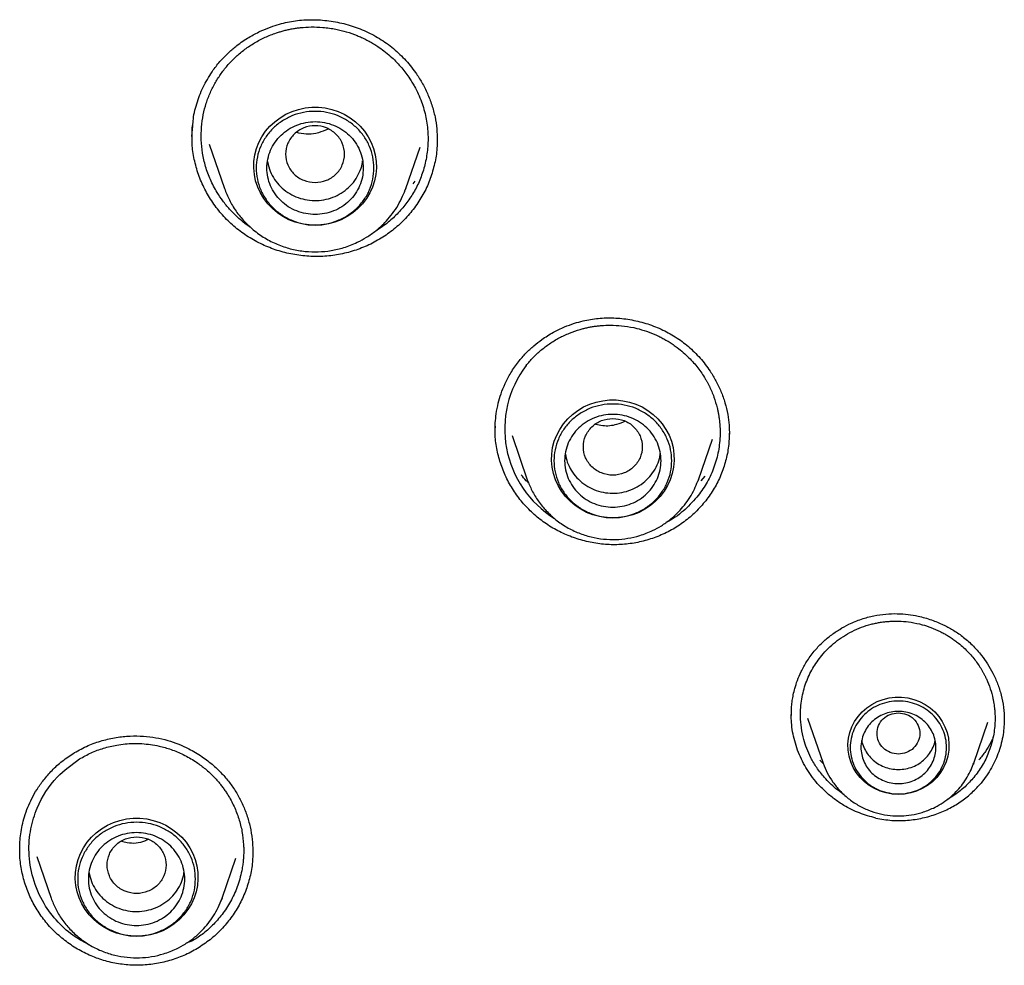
# Model space of a CAD drawing. Header units: millimetres. Extents: x 8 to 1762, y 12 to 2803.
# Tile 79 of 118: x 871 to 889, y 2369 to 2387. Entities that reach past the tile are written whole.
import ezdxf

# ---------------------------------------------------------------- set-up
doc = ezdxf.new("R2010")
doc.units = ezdxf.units.MM

msp = doc.modelspace()

# ---------------------------------------------------------------- linework, layer by layer
at = {"color": 7, "linetype": 'Continuous', "lineweight": 30}
for p, q in [((873.768, 2384.518), (873.784, 2384.722)), ((874.09, 2384.377), (874.376, 2383.55)), ((877.761, 2383.55), (878.028, 2384.324)), ((878.346, 2384.459), (878.346, 2384.448)), ((877.932, 2383.688), (877.894, 2383.636)), ((877.751, 2383.524), (877.761, 2383.549)), ((877.761, 2383.55), (877.752, 2383.524)), ((879.431, 2379.04), (879.435, 2379.111)), ((879.747, 2378.935), (880.032, 2378.11)), ((883.226, 2378.11), (883.488, 2378.869)), ((880.036, 2378.099), (880.032, 2378.11)), ((883.215, 2378.083), (883.226, 2378.11)), ((883.226, 2378.11), (883.216, 2378.083)), ((883.345, 2378.175), (883.27, 2378.087)), ((884.964, 2373.705), (884.963, 2373.749)), ((885.267, 2373.655), (885.557, 2372.814)), ((888.938, 2373.629), (888.939, 2373.617)), ((888.368, 2372.814), (888.633, 2373.583)), ((885.554, 2372.814), (885.497, 2372.872)), ((888.36, 2372.795), (888.368, 2372.813)), ((888.368, 2372.814), (888.361, 2372.795)), ((870.871, 2371.069), (871.138, 2370.296)), ((874.905, 2371.179), (874.904, 2371.149)), ((874.331, 2370.296), (874.589, 2371.043)), ((874.331, 2370.296), (874.309, 2370.235)), ((873.78, 2369.496), (873.663, 2369.452))]:
    msp.add_line(p, q, dxfattribs=at)
at = {"color": 7, "linetype": 'Continuous', "lineweight": 30, "flags": 128}
for points in [[(876.068, 2382.86), (875.942, 2382.867), (875.818, 2382.887), (875.696, 2382.92), (875.579, 2382.966), (875.468, 2383.024), (875.365, 2383.093), (875.27, 2383.173), (875.184, 2383.262), (875.109, 2383.36), (875.046, 2383.466), (874.996, 2383.577), (874.958, 2383.693), (874.934, 2383.812), (874.923, 2383.934), (874.927, 2384.055), (874.944, 2384.176), (874.975, 2384.294), (875.019, 2384.408), (875.076, 2384.516), (875.145, 2384.618), (875.226, 2384.712), (875.316, 2384.797), (875.416, 2384.871), (875.523, 2384.935), (875.637, 2384.987), (875.757, 2385.026), (875.88, 2385.053), (876.005, 2385.066), (876.131, 2385.066), (876.257, 2385.053), (876.38, 2385.026), (876.499, 2384.987), (876.614, 2384.935), (876.721, 2384.871), (876.821, 2384.797), (876.911, 2384.712), (876.991, 2384.618), (877.06, 2384.516), (877.117, 2384.408), (877.162, 2384.294), (877.193, 2384.176), (877.21, 2384.055), (877.214, 2383.934), (877.203, 2383.812), (877.179, 2383.693), (877.141, 2383.577), (877.091, 2383.466), (877.027, 2383.36), (876.953, 2383.262), (876.867, 2383.173), (876.772, 2383.093), (876.668, 2383.024), (876.557, 2382.966), (876.44, 2382.92), (876.319, 2382.887), (876.194, 2382.867), (876.068, 2382.86)], [(881.629, 2377.393), (881.503, 2377.4), (881.378, 2377.42), (881.257, 2377.453), (881.14, 2377.499), (881.029, 2377.557), (880.925, 2377.626), (880.83, 2377.706), (880.745, 2377.795), (880.67, 2377.893), (880.607, 2377.999), (880.556, 2378.11), (880.518, 2378.226), (880.494, 2378.345), (880.484, 2378.467), (880.487, 2378.588), (880.505, 2378.709), (880.535, 2378.827), (880.58, 2378.941), (880.637, 2379.049), (880.706, 2379.151), (880.786, 2379.245), (880.876, 2379.33), (880.976, 2379.404), (881.084, 2379.468), (881.198, 2379.52), (881.317, 2379.559), (881.44, 2379.586), (881.566, 2379.599), (881.692, 2379.599), (881.817, 2379.586), (881.941, 2379.559), (882.06, 2379.52), (882.174, 2379.468), (882.282, 2379.404), (882.381, 2379.33), (882.472, 2379.245), (882.552, 2379.151), (882.621, 2379.049), (882.678, 2378.941), (882.722, 2378.827), (882.753, 2378.709), (882.771, 2378.588), (882.774, 2378.467), (882.764, 2378.345), (882.739, 2378.226), (882.702, 2378.11), (882.651, 2377.999), (882.588, 2377.893), (882.513, 2377.795), (882.428, 2377.706), (882.332, 2377.626), (882.229, 2377.557), (882.118, 2377.499), (882.001, 2377.453), (881.879, 2377.42), (881.755, 2377.4), (881.629, 2377.393)], [(886.963, 2372.231), (886.847, 2372.238), (886.732, 2372.258), (886.622, 2372.292), (886.516, 2372.339), (886.417, 2372.398), (886.327, 2372.468), (886.246, 2372.548), (886.176, 2372.638), (886.118, 2372.735), (886.072, 2372.838), (886.041, 2372.946), (886.023, 2373.056), (886.019, 2373.168), (886.03, 2373.28), (886.055, 2373.389), (886.093, 2373.495), (886.145, 2373.595), (886.209, 2373.688), (886.285, 2373.773), (886.371, 2373.849), (886.466, 2373.913), (886.568, 2373.966), (886.676, 2374.007), (886.789, 2374.034), (886.904, 2374.048), (887.021, 2374.048), (887.136, 2374.034), (887.249, 2374.007), (887.357, 2373.966), (887.459, 2373.913), (887.554, 2373.849), (887.64, 2373.773), (887.716, 2373.688), (887.78, 2373.595), (887.832, 2373.495), (887.87, 2373.389), (887.895, 2373.28), (887.906, 2373.168), (887.902, 2373.056), (887.884, 2372.946), (887.853, 2372.838), (887.807, 2372.735), (887.749, 2372.638), (887.679, 2372.548), (887.598, 2372.468), (887.508, 2372.398), (887.409, 2372.339), (887.303, 2372.292), (887.193, 2372.258), (887.078, 2372.238), (886.963, 2372.231)], [(872.734, 2369.58), (872.608, 2369.586), (872.484, 2369.606), (872.362, 2369.64), (872.246, 2369.685), (872.135, 2369.743), (872.031, 2369.813), (871.936, 2369.892), (871.85, 2369.982), (871.775, 2370.08), (871.712, 2370.185), (871.662, 2370.297), (871.624, 2370.413), (871.6, 2370.532), (871.589, 2370.653), (871.593, 2370.775), (871.61, 2370.895), (871.641, 2371.013), (871.685, 2371.127), (871.742, 2371.236), (871.811, 2371.337), (871.892, 2371.431), (871.982, 2371.516), (872.082, 2371.591), (872.189, 2371.655), (872.303, 2371.706), (872.423, 2371.746), (872.546, 2371.773), (872.671, 2371.786), (872.798, 2371.786), (872.923, 2371.773), (873.046, 2371.746), (873.166, 2371.706), (873.28, 2371.655), (873.387, 2371.591), (873.487, 2371.516), (873.577, 2371.431), (873.658, 2371.337), (873.727, 2371.236), (873.784, 2371.127), (873.828, 2371.013), (873.859, 2370.895), (873.876, 2370.775), (873.88, 2370.653), (873.869, 2370.532), (873.845, 2370.413), (873.807, 2370.297), (873.757, 2370.185), (873.693, 2370.08), (873.619, 2369.982), (873.533, 2369.892), (873.438, 2369.813), (873.334, 2369.743), (873.223, 2369.685), (873.106, 2369.64), (872.985, 2369.606), (872.86, 2369.586), (872.734, 2369.58)]]:
    msp.add_lwpolyline(points, dxfattribs=at)
at = {"color": 7, "linetype": 'Continuous', "lineweight": 30}
msp.add_arc((881.571, 2379.054), 1.961, 142.742, 238.1985, dxfattribs=at)
for points, knots in [([(874.167, 2385.764), (874.213, 2385.824), (874.301, 2385.939), (874.451, 2386.09), (874.624, 2386.237), (874.821, 2386.371), (875.033, 2386.484), (875.226, 2386.564), (875.396, 2386.619), (875.551, 2386.657), (875.753, 2386.692), (876.013, 2386.709), (876.33, 2386.688), (876.646, 2386.625), (876.952, 2386.521), (877.24, 2386.377), (877.506, 2386.193), (877.744, 2385.972), (877.928, 2385.746), (878.067, 2385.528), (878.169, 2385.325), (878.252, 2385.111), (878.312, 2384.888), (878.345, 2384.668), (878.348, 2384.526), (878.35, 2384.459)], [0, 0, 0, 0, 0.039583, 0.076789, 0.111582, 0.159133, 0.201038, 0.23724, 0.267739, 0.29397, 0.320147, 0.373501, 0.428274, 0.483709, 0.539083, 0.594251, 0.649611, 0.705677, 0.762597, 0.801437, 0.841055, 0.881446, 0.922389, 0.963074, 1, 1, 1, 1]), ([(874.316, 2385.7), (874.358, 2385.755), (874.442, 2385.866), (874.591, 2386.016), (874.756, 2386.153), (874.938, 2386.274), (875.135, 2386.377), (875.298, 2386.441), (875.419, 2386.479), (875.493, 2386.5), (875.567, 2386.518), (875.643, 2386.533), (875.72, 2386.545), (875.836, 2386.56), (876.001, 2386.57), (876.222, 2386.563), (876.443, 2386.531), (876.656, 2386.479), (876.814, 2386.423), (876.935, 2386.371), (877.018, 2386.332), (877.1, 2386.288), (877.182, 2386.239), (877.321, 2386.149), (877.496, 2386.01), (877.687, 2385.811), (877.812, 2385.645), (877.881, 2385.534), (877.907, 2385.489), (877.918, 2385.47), (877.922, 2385.462), (877.924, 2385.458), (877.925, 2385.457), (877.926, 2385.456), (877.926, 2385.456), (877.926, 2385.456), (877.976, 2385.364), (878.062, 2385.175), (878.144, 2384.882), (878.182, 2384.588), (878.176, 2384.301), (878.132, 2384.026), (878.053, 2383.767), (877.945, 2383.527), (877.849, 2383.383), (877.803, 2383.313)], [0, 0, 0, 0, 0.03189, 0.064245, 0.097064, 0.130348, 0.164095, 0.198305, 0.209815, 0.221377, 0.23299, 0.244654, 0.256369, 0.268136, 0.297671, 0.330868, 0.36772, 0.397761, 0.429851, 0.443265, 0.457007, 0.471076, 0.485471, 0.500194, 0.545996, 0.586417, 0.625306, 0.640292, 0.646473, 0.649112, 0.650258, 0.65076, 0.65098, 0.651076, 0.651119, 0.651138, 0.651152, 0.699166, 0.745906, 0.791381, 0.835597, 0.87856, 0.920278, 0.960755, 1, 1, 1, 1]), ([(873.784, 2384.722), (873.787, 2384.764), (873.796, 2384.916), (873.865, 2385.172), (873.985, 2385.483), (874.107, 2385.67), (874.167, 2385.764)], [0, 0, 0, 0, 0.111918, 0.406576, 0.702185, 1, 1, 1, 1]), ([(874.871, 2382.819), (874.861, 2382.824), (874.769, 2382.88), (874.634, 2382.996), (874.47, 2383.16), (874.345, 2383.314), (874.222, 2383.496), (874.11, 2383.71), (874.019, 2383.958), (873.962, 2384.208), (873.938, 2384.454), (873.943, 2384.694), (873.975, 2384.923), (874.031, 2385.141), (874.108, 2385.343), (874.202, 2385.53), (874.278, 2385.644), (874.316, 2385.7)], [0, 0, 0, 0, 0.010002, 0.096845, 0.159626, 0.219929, 0.276458, 0.359293, 0.439813, 0.518011, 0.593882, 0.667421, 0.738624, 0.807486, 0.874004, 0.938176, 1, 1, 1, 1]), ([(873.772, 2384.51), (873.77, 2384.57), (873.767, 2384.642), (873.779, 2384.713), (873.78, 2384.725)], [0, 0, 0, 0, 0.83551, 1, 1, 1, 1]), ([(876.068, 2383.661), (875.997, 2383.669), (875.853, 2383.686), (875.669, 2383.807), (875.548, 2383.983), (875.504, 2384.191), (875.548, 2384.399), (875.669, 2384.576), (875.853, 2384.693), (876.068, 2384.735), (876.284, 2384.693), (876.468, 2384.576), (876.589, 2384.399), (876.633, 2384.191), (876.589, 2383.983), (876.468, 2383.807), (876.284, 2383.686), (876.14, 2383.669), (876.068, 2383.661)], [0, 0, 0, 0, 0.0625, 0.125, 0.1875, 0.25, 0.3125, 0.375, 0.4375, 0.5, 0.5625, 0.625, 0.6875, 0.75, 0.8125, 0.875, 0.9375, 1, 1, 1, 1]), ([(876.31, 2384.66), (876.251, 2384.634), (876.082, 2384.558), (875.869, 2384.555), (875.739, 2384.592), (875.726, 2384.596)], [0, 0, 0, 0, 0.325651, 0.933383, 1, 1, 1, 1]), ([(877.946, 2383.217), (877.885, 2383.14), (877.764, 2382.985), (877.545, 2382.785), (877.304, 2382.614), (877.042, 2382.475), (876.764, 2382.371), (876.472, 2382.303), (876.174, 2382.274), (875.874, 2382.283), (875.577, 2382.33), (875.288, 2382.412), (875.013, 2382.53), (874.755, 2382.682), (874.52, 2382.866), (874.311, 2383.078), (874.132, 2383.314), (873.986, 2383.57), (873.873, 2383.843), (873.8, 2384.128), (873.767, 2384.36), (873.771, 2384.495), (873.772, 2384.532)], [0, 0, 0, 0, 0.052031, 0.103723, 0.155229, 0.206655, 0.258098, 0.309678, 0.361302, 0.412851, 0.464379, 0.515894, 0.567404, 0.618953, 0.670473, 0.721916, 0.77337, 0.824897, 0.87657, 0.928506, 0.980409, 1, 1, 1, 1]), ([(878.346, 2384.481), (878.347, 2384.42), (878.348, 2384.263), (878.305, 2384.012), (878.225, 2383.732), (878.107, 2383.463), (878, 2383.3), (877.946, 2383.217)], [0, 0, 0, 0, 0.134134, 0.349903, 0.565703, 0.782152, 1, 1, 1, 1]), ([(875.181, 2384.056), (875.182, 2384.049), (875.187, 2383.985), (875.229, 2383.869), (875.307, 2383.717), (875.418, 2383.583), (875.554, 2383.473), (875.709, 2383.39), (875.878, 2383.338), (876.055, 2383.318), (876.232, 2383.333), (876.402, 2383.38), (876.56, 2383.458), (876.699, 2383.565), (876.814, 2383.695), (876.898, 2383.845), (876.946, 2383.971), (876.953, 2384.045), (876.955, 2384.064)], [0, 0, 0, 0, 0.008881, 0.078077, 0.147273, 0.216469, 0.285665, 0.354861, 0.424057, 0.493253, 0.562449, 0.631646, 0.700842, 0.770038, 0.839234, 0.90843, 0.977626, 1, 1, 1, 1]), ([(874.376, 2383.549), (874.404, 2383.477), (874.462, 2383.329), (874.589, 2383.123), (874.747, 2382.928), (874.937, 2382.752), (875.153, 2382.604), (875.389, 2382.49), (875.633, 2382.412), (875.881, 2382.369), (876.127, 2382.361), (876.369, 2382.385), (876.614, 2382.442), (876.837, 2382.529), (877.036, 2382.638), (877.209, 2382.76), (877.361, 2382.898), (877.49, 2383.045), (877.596, 2383.197), (877.686, 2383.357), (877.73, 2383.47), (877.751, 2383.524)], [0, 0, 0, 0, 0.053121, 0.108275, 0.165554, 0.225085, 0.285951, 0.3456, 0.403928, 0.460947, 0.51667, 0.571107, 0.626466, 0.688372, 0.733511, 0.781764, 0.833158, 0.873791, 0.91621, 0.960416, 1, 1, 1, 1]), ([(877.803, 2383.313), (877.751, 2383.246), (877.648, 2383.112), (877.458, 2382.936), (877.306, 2382.815), (877.211, 2382.764), (877.194, 2382.755)], [0, 0, 0, 0, 0.303499, 0.614162, 0.932035, 1, 1, 1, 1]), ([(879.866, 2380.314), (879.912, 2380.368), (880, 2380.474), (880.147, 2380.61), (880.318, 2380.743), (880.509, 2380.862), (880.715, 2380.962), (880.901, 2381.031), (881.065, 2381.076), (881.214, 2381.107), (881.406, 2381.132), (881.652, 2381.138), (881.95, 2381.107), (882.246, 2381.036), (882.531, 2380.928), (882.8, 2380.783), (883.045, 2380.601), (883.264, 2380.385), (883.433, 2380.166), (883.559, 2379.954), (883.653, 2379.757), (883.727, 2379.547), (883.778, 2379.335), (883.803, 2379.135), (883.805, 2379.014), (883.806, 2378.958)], [0, 0, 0, 0, 0.03973, 0.077098, 0.112068, 0.159917, 0.202156, 0.238731, 0.269638, 0.296055, 0.322282, 0.375718, 0.430575, 0.486172, 0.541724, 0.597074, 0.652563, 0.708731, 0.765736, 0.804931, 0.845302, 0.886838, 0.92894, 0.966979, 1, 1, 1, 1]), ([(880.01, 2380.241), (880.052, 2380.292), (880.137, 2380.394), (880.284, 2380.53), (880.447, 2380.654), (880.625, 2380.761), (880.816, 2380.851), (880.974, 2380.905), (881.09, 2380.936), (881.16, 2380.953), (881.232, 2380.966), (881.305, 2380.978), (881.379, 2380.986), (881.489, 2380.995), (881.645, 2380.998), (881.854, 2380.982), (882.062, 2380.944), (882.263, 2380.884), (882.412, 2380.825), (882.525, 2380.77), (882.603, 2380.729), (882.68, 2380.683), (882.757, 2380.633), (882.886, 2380.54), (883.047, 2380.4), (883.22, 2380.203), (883.319, 2380.057), (883.369, 2379.971), (883.383, 2379.947), (883.396, 2379.923), (883.408, 2379.9), (883.42, 2379.877), (883.46, 2379.797), (883.519, 2379.658), (883.567, 2379.5), (883.592, 2379.389), (883.604, 2379.324), (883.615, 2379.253), (883.625, 2379.168), (883.632, 2379.068), (883.633, 2378.89), (883.609, 2378.644), (883.526, 2378.343), (883.401, 2378.063), (883.283, 2377.898), (883.225, 2377.817)], [0, 0, 0, 0, 0.031786, 0.064054, 0.096803, 0.130033, 0.163744, 0.197934, 0.209442, 0.221003, 0.232617, 0.244285, 0.256005, 0.267778, 0.296974, 0.329992, 0.366824, 0.396953, 0.429219, 0.442728, 0.456578, 0.470768, 0.485299, 0.500171, 0.546072, 0.586509, 0.625318, 0.629897, 0.634359, 0.638703, 0.64293, 0.647041, 0.651034, 0.686052, 0.719615, 0.730484, 0.741192, 0.751739, 0.765059, 0.782645, 0.800107, 0.851703, 0.902206, 0.951634, 1, 1, 1, 1]), ([(879.43, 2379.046), (879.431, 2379.088), (879.433, 2379.185), (879.45, 2379.351), (879.485, 2379.533), (879.541, 2379.722), (879.617, 2379.912), (879.722, 2380.116), (879.817, 2380.246), (879.866, 2380.314)], [0, 0, 0, 0, 0.093925, 0.216592, 0.368115, 0.500861, 0.650166, 0.816356, 1, 1, 1, 1]), ([(881.629, 2379.254), (881.557, 2379.246), (881.413, 2379.229), (881.229, 2379.108), (881.108, 2378.932), (881.064, 2378.724), (881.108, 2378.516), (881.229, 2378.339), (881.413, 2378.223), (881.629, 2378.18), (881.844, 2378.223), (882.028, 2378.339), (882.149, 2378.516), (882.194, 2378.724), (882.149, 2378.932), (882.028, 2379.108), (881.844, 2379.229), (881.701, 2379.246), (881.629, 2379.254)], [0, 0, 0, 0, 0.0625, 0.125, 0.1875, 0.25, 0.3125, 0.375, 0.4375, 0.5, 0.5625, 0.625, 0.6875, 0.75, 0.8125, 0.875, 0.9375, 1, 1, 1, 1]), ([(881.859, 2379.201), (881.807, 2379.178), (881.675, 2379.122), (881.48, 2379.101), (881.351, 2379.131), (881.307, 2379.142)], [0, 0, 0, 0, 0.300529, 0.762999, 1, 1, 1, 1]), ([(883.364, 2377.716), (883.303, 2377.644), (883.181, 2377.501), (882.964, 2377.319), (882.726, 2377.166), (882.47, 2377.045), (882.2, 2376.957), (881.919, 2376.904), (881.633, 2376.889), (881.347, 2376.911), (881.066, 2376.968), (880.794, 2377.06), (880.536, 2377.184), (880.296, 2377.341), (880.08, 2377.527), (879.89, 2377.738), (879.729, 2377.971), (879.6, 2378.222), (879.503, 2378.488), (879.447, 2378.764), (879.424, 2378.957), (879.431, 2379.055), (879.431, 2379.061)], [0, 0, 0, 0, 0.0529254, 0.1054999, 0.1578809, 0.2101808, 0.2625, 0.3149608, 0.3674639, 0.419884, 0.4722789, 0.5246616, 0.5770415, 0.6294659, 0.6818608, 0.7341719, 0.7864907, 0.8388833, 0.8914269, 0.9442448, 0.9970317, 1, 1, 1, 1]), ([(883.805, 2378.997), (883.802, 2378.91), (883.796, 2378.729), (883.741, 2378.46), (883.652, 2378.196), (883.529, 2377.944), (883.419, 2377.792), (883.364, 2377.716)], [0, 0, 0, 0, 0.190675, 0.392345, 0.594044, 0.796358, 1, 1, 1, 1]), ([(880.742, 2378.588), (880.752, 2378.538), (880.774, 2378.432), (880.848, 2378.282), (880.952, 2378.144), (881.083, 2378.028), (881.234, 2377.938), (881.401, 2377.879), (881.577, 2377.853), (881.754, 2377.86), (881.927, 2377.9), (882.088, 2377.972), (882.231, 2378.072), (882.352, 2378.198), (882.443, 2378.344), (882.499, 2378.48), (882.511, 2378.568), (882.515, 2378.599)], [0, 0, 0, 0, 0.062374, 0.131566, 0.200757, 0.269949, 0.33914, 0.408332, 0.477524, 0.546715, 0.615907, 0.685098, 0.75429, 0.823481, 0.892673, 0.961864, 1, 1, 1, 1]), ([(880.056, 2378.046), (880.041, 2378.061), (879.99, 2378.11), (879.947, 2378.165), (879.916, 2378.203)], [0, 0, 0, 0, 0.304215, 1, 1, 1, 1]), ([(880.032, 2378.11), (880.059, 2378.041), (880.114, 2377.902), (880.234, 2377.707), (880.383, 2377.523), (880.562, 2377.357), (880.766, 2377.218), (880.988, 2377.11), (881.218, 2377.036), (881.452, 2376.996), (881.684, 2376.988), (881.912, 2377.01), (882.143, 2377.065), (882.353, 2377.146), (882.541, 2377.249), (882.704, 2377.365), (882.847, 2377.495), (882.969, 2377.634), (883.07, 2377.777), (883.154, 2377.927), (883.195, 2378.033), (883.215, 2378.083)], [0, 0, 0, 0, 0.053212, 0.108413, 0.165705, 0.225232, 0.286106, 0.345769, 0.40411, 0.461144, 0.516882, 0.571337, 0.626721, 0.688654, 0.733818, 0.782104, 0.833541, 0.874213, 0.916679, 0.96094, 1, 1, 1, 1]), ([(883.225, 2377.817), (883.146, 2377.727), (882.984, 2377.545), (882.769, 2377.383), (882.639, 2377.319), (882.62, 2377.31)], [0, 0, 0, 0, 0.4539989, 0.9231441, 1, 1, 1, 1]), ([(885.388, 2374.905), (885.436, 2374.959), (885.531, 2375.065), (885.693, 2375.201), (885.862, 2375.316), (886.054, 2375.421), (886.267, 2375.508), (886.498, 2375.571), (886.723, 2375.604), (886.938, 2375.611), (887.139, 2375.596), (887.355, 2375.56), (887.575, 2375.498), (887.79, 2375.409), (887.982, 2375.306), (888.166, 2375.182), (888.348, 2375.023), (888.504, 2374.848), (888.631, 2374.668), (888.732, 2374.492), (888.819, 2374.297), (888.887, 2374.084), (888.932, 2373.859), (888.937, 2373.705), (888.94, 2373.629)], [0, 0, 0, 0, 0.045048, 0.088732, 0.131008, 0.17181, 0.223792, 0.272927, 0.31918, 0.362805, 0.403992, 0.442666, 0.495781, 0.542893, 0.584487, 0.628564, 0.677779, 0.732321, 0.771666, 0.813365, 0.85739, 0.903716, 0.952354, 1, 1, 1, 1]), ([(885.53, 2374.826), (885.569, 2374.871), (885.648, 2374.961), (885.784, 2375.08), (885.933, 2375.187), (886.096, 2375.28), (886.271, 2375.356), (886.418, 2375.403), (886.532, 2375.429), (886.61, 2375.444), (886.688, 2375.455), (886.768, 2375.463), (886.876, 2375.469), (887.021, 2375.468), (887.208, 2375.448), (887.395, 2375.408), (887.575, 2375.35), (887.709, 2375.292), (887.81, 2375.239), (887.879, 2375.2), (887.948, 2375.156), (888.017, 2375.108), (888.131, 2375.021), (888.273, 2374.89), (888.424, 2374.707), (888.51, 2374.573), (888.553, 2374.495), (888.565, 2374.472), (888.576, 2374.451), (888.586, 2374.429), (888.596, 2374.409), (888.631, 2374.335), (888.681, 2374.208), (888.72, 2374.063), (888.74, 2373.962), (888.75, 2373.903), (888.758, 2373.839), (888.765, 2373.762), (888.768, 2373.672), (888.766, 2373.51), (888.737, 2373.288), (888.655, 2373.017), (888.536, 2372.767), (888.426, 2372.621), (888.371, 2372.549)], [0, 0, 0, 0, 0.031705, 0.063903, 0.096595, 0.129781, 0.16346, 0.197631, 0.211443, 0.225333, 0.239303, 0.25335, 0.267477, 0.296433, 0.32933, 0.366156, 0.396356, 0.428756, 0.442336, 0.456267, 0.470548, 0.485179, 0.50016, 0.546097, 0.586511, 0.625234, 0.629797, 0.634241, 0.638568, 0.642776, 0.646866, 0.650838, 0.685926, 0.719497, 0.730354, 0.741044, 0.751567, 0.76488, 0.782491, 0.799976, 0.851625, 0.902165, 0.951616, 1, 1, 1, 1]), ([(884.963, 2373.758), (884.964, 2373.796), (884.967, 2373.87), (884.979, 2373.982), (884.999, 2374.096), (885.029, 2374.222), (885.076, 2374.368), (885.147, 2374.535), (885.248, 2374.721), (885.339, 2374.841), (885.388, 2374.905)], [0, 0, 0, 0, 0.0952103, 0.1870225, 0.2758321, 0.3746695, 0.4961148, 0.6404161, 0.8080659, 1, 1, 1, 1]), ([(885.58, 2372.547), (885.53, 2372.607), (885.436, 2372.723), (885.329, 2372.908), (885.251, 2373.084), (885.189, 2373.27), (885.147, 2373.472), (885.126, 2373.727), (885.147, 2374.012), (885.227, 2374.313), (885.352, 2374.589), (885.471, 2374.748), (885.53, 2374.826)], [0, 0, 0, 0, 0.093149, 0.178246, 0.255265, 0.324181, 0.41474, 0.503581, 0.633514, 0.759566, 0.881729, 1, 1, 1, 1]), ([(885.448, 2372.437), (885.409, 2372.485), (885.332, 2372.58), (885.234, 2372.732), (885.149, 2372.89), (885.078, 2373.056), (885.023, 2373.228), (884.985, 2373.402), (884.963, 2373.567), (884.961, 2373.675), (884.961, 2373.724)], [0, 0, 0, 0, 0.132498, 0.258104, 0.383704, 0.513304, 0.642923, 0.76863, 0.894331, 1, 1, 1, 1]), ([(886.963, 2373.756), (886.91, 2373.75), (886.806, 2373.738), (886.672, 2373.65), (886.584, 2373.522), (886.552, 2373.371), (886.584, 2373.22), (886.672, 2373.091), (886.806, 2373.006), (886.963, 2372.975), (887.119, 2373.006), (887.253, 2373.091), (887.341, 2373.22), (887.373, 2373.371), (887.341, 2373.522), (887.253, 2373.65), (887.119, 2373.738), (887.015, 2373.75), (886.963, 2373.756)], [0, 0, 0, 0, 0.0625, 0.125, 0.1875, 0.25, 0.3125, 0.375, 0.4375, 0.5, 0.5625, 0.625, 0.6875, 0.75, 0.8125, 0.875, 0.9375, 1, 1, 1, 1]), ([(888.94, 2373.653), (888.936, 2373.551), (888.93, 2373.393), (888.885, 2373.186), (888.838, 2373.027), (888.777, 2372.873), (888.701, 2372.724), (888.613, 2372.579), (888.542, 2372.489), (888.507, 2372.444)], [0, 0, 0, 0, 0.2335038, 0.3596304, 0.485757, 0.6123613, 0.7389643, 0.8694832, 1, 1, 1, 1]), ([(871.574, 2373.011), (871.658, 2373.057), (871.823, 2373.148), (872.088, 2373.24), (872.351, 2373.299), (872.609, 2373.325), (872.858, 2373.323), (873.093, 2373.295), (873.314, 2373.244), (873.519, 2373.173), (873.735, 2373.075), (873.955, 2372.944), (874.166, 2372.78), (874.341, 2372.611), (874.486, 2372.437), (874.609, 2372.255), (874.712, 2372.058), (874.796, 2371.848), (874.858, 2371.624), (874.898, 2371.4), (874.903, 2371.25), (874.906, 2371.179)], [0, 0, 0, 0, 0.06255, 0.123075, 0.181464, 0.23757, 0.291273, 0.342507, 0.391307, 0.438003, 0.482633, 0.545535, 0.603428, 0.656166, 0.70396, 0.75123, 0.799693, 0.849443, 0.900483, 0.952792, 1, 1, 1, 1]), ([(888.729, 2373.288), (888.715, 2373.258), (888.675, 2373.171), (888.591, 2373.031), (888.509, 2372.928), (888.467, 2372.877)], [0, 0, 0, 0, 0.204205, 0.596243, 1, 1, 1, 1]), ([(871.669, 2372.894), (871.74, 2372.933), (871.884, 2373.013), (872.119, 2373.1), (872.333, 2373.151), (872.52, 2373.176), (872.677, 2373.185), (872.836, 2373.181), (872.995, 2373.165), (873.178, 2373.132), (873.384, 2373.073), (873.613, 2372.978), (873.821, 2372.859), (874.004, 2372.724), (874.126, 2372.614), (874.209, 2372.527), (874.258, 2372.472), (874.305, 2372.414), (874.351, 2372.354), (874.395, 2372.291), (874.468, 2372.179), (874.559, 2372.01), (874.648, 2371.778), (874.708, 2371.538), (874.729, 2371.363), (874.734, 2371.257), (874.735, 2371.222), (874.735, 2371.178), (874.735, 2371.114), (874.73, 2371.03), (874.72, 2370.936), (874.695, 2370.77), (874.635, 2370.539), (874.514, 2370.262), (874.36, 2370.017), (874.182, 2369.809), (873.99, 2369.633), (873.849, 2369.541), (873.78, 2369.496)], [0, 0, 0, 0, 0.0388625, 0.0784588, 0.11879, 0.1433526, 0.1681802, 0.1932728, 0.2186302, 0.244252, 0.2810759, 0.3202334, 0.3617185, 0.3943663, 0.4283169, 0.4399277, 0.4516828, 0.4635822, 0.4756256, 0.4878129, 0.5001439, 0.5398226, 0.5794655, 0.619072, 0.6586417, 0.664295, 0.6699475, 0.6755993, 0.6853723, 0.7007433, 0.7159158, 0.7308901, 0.7816957, 0.8301009, 0.87612, 0.9197673, 0.9610562, 1, 1, 1, 1]), ([(886.276, 2373.239), (886.276, 2373.239), (886.28, 2373.195), (886.314, 2373.111), (886.376, 2372.994), (886.464, 2372.891), (886.571, 2372.806), (886.693, 2372.744), (886.825, 2372.704), (886.917, 2372.699), (886.963, 2372.696)], [0, 0, 0, 0, 0.000201, 0.14303, 0.285858, 0.428687, 0.571515, 0.714343, 0.857172, 1, 1, 1, 1]), ([(886.963, 2372.696), (887.008, 2372.699), (887.1, 2372.704), (887.232, 2372.744), (887.354, 2372.806), (887.461, 2372.891), (887.549, 2372.994), (887.611, 2373.111), (887.645, 2373.195), (887.649, 2373.239), (887.649, 2373.239)], [0, 0, 0, 0, 0.142828, 0.285657, 0.428485, 0.571313, 0.714142, 0.85697, 0.999799, 1, 1, 1, 1]), ([(870.551, 2371.199), (870.552, 2371.247), (870.554, 2371.345), (870.569, 2371.497), (870.596, 2371.654), (870.64, 2371.821), (870.7, 2371.989), (870.778, 2372.16), (870.876, 2372.332), (871, 2372.509), (871.157, 2372.687), (871.347, 2372.862), (871.496, 2372.96), (871.574, 2373.011)], [0, 0, 0, 0, 0.067734, 0.1384813, 0.2123371, 0.2894133, 0.375817, 0.4574339, 0.5478238, 0.6470684, 0.7553128, 0.8728096, 1, 1, 1, 1]), ([(871.862, 2369.418), (871.768, 2369.466), (871.549, 2369.577), (871.255, 2369.84), (870.975, 2370.207), (870.783, 2370.653), (870.708, 2371.134), (870.743, 2371.579), (870.894, 2372.071), (871.19, 2372.546), (871.524, 2372.788), (871.669, 2372.894)], [0, 0, 0, 0, 0.073243, 0.172091, 0.273607, 0.396602, 0.51057, 0.615427, 0.7111, 0.874041, 1, 1, 1, 1]), ([(885.557, 2372.813), (885.581, 2372.753), (885.63, 2372.63), (885.736, 2372.458), (885.867, 2372.297), (886.024, 2372.151), (886.203, 2372.028), (886.398, 2371.933), (886.601, 2371.868), (886.806, 2371.833), (887.01, 2371.826), (887.21, 2371.845), (887.414, 2371.893), (887.598, 2371.965), (887.764, 2372.055), (887.908, 2372.156), (888.034, 2372.271), (888.141, 2372.394), (888.23, 2372.52), (888.306, 2372.654), (888.342, 2372.749), (888.36, 2372.795)], [0, 0, 0, 0, 0.053295, 0.108453, 0.165612, 0.224956, 0.285675, 0.345201, 0.40341, 0.460317, 0.515937, 0.570286, 0.625573, 0.687401, 0.732499, 0.78073, 0.832128, 0.872785, 0.915248, 0.959519, 1, 1, 1, 1]), ([(885.948, 2372.229), (885.894, 2372.265), (885.758, 2372.355), (885.647, 2372.474), (885.58, 2372.547)], [0, 0, 0, 0, 0.394854, 1, 1, 1, 1]), ([(888.371, 2372.549), (888.318, 2372.489), (888.211, 2372.369), (888.038, 2372.237), (887.922, 2372.159), (887.87, 2372.134), (887.867, 2372.132)], [0, 0, 0, 0, 0.3648576, 0.7364015, 0.9879869, 1, 1, 1, 1]), ([(886.543, 2371.789), (886.439, 2371.817), (886.23, 2371.874), (885.971, 2372.004), (885.763, 2372.144), (885.596, 2372.281), (885.498, 2372.385), (885.448, 2372.437)], [0, 0, 0, 0, 0.250198, 0.500155, 0.666661, 0.833388, 1, 1, 1, 1]), ([(886.543, 2371.789), (886.642, 2371.771), (886.837, 2371.737), (887.132, 2371.742), (887.413, 2371.784), (887.679, 2371.861), (887.924, 2371.969), (888.145, 2372.105), (888.343, 2372.261), (888.453, 2372.384), (888.507, 2372.444)], [0, 0, 0, 0, 0.137299, 0.270675, 0.401211, 0.52732, 0.650833, 0.770328, 0.886738, 1, 1, 1, 1]), ([(872.734, 2371.441), (872.663, 2371.432), (872.519, 2371.416), (872.335, 2371.294), (872.214, 2371.119), (872.17, 2370.911), (872.214, 2370.703), (872.335, 2370.526), (872.519, 2370.409), (872.734, 2370.366), (872.95, 2370.409), (873.134, 2370.526), (873.255, 2370.703), (873.299, 2370.911), (873.255, 2371.119), (873.134, 2371.294), (872.95, 2371.416), (872.806, 2371.432), (872.734, 2371.441)], [0, 0, 0, 0, 0.0625, 0.125, 0.1875, 0.25, 0.3125, 0.375, 0.4375, 0.5, 0.5625, 0.625, 0.6875, 0.75, 0.8125, 0.875, 0.9375, 1, 1, 1, 1]), ([(872.956, 2371.393), (872.932, 2371.38), (872.812, 2371.319), (872.627, 2371.304), (872.487, 2371.343), (872.451, 2371.353)], [0, 0, 0, 0, 0.159195, 0.784464, 1, 1, 1, 1]), ([(873.871, 2369.354), (873.788, 2369.307), (873.621, 2369.215), (873.35, 2369.121), (873.072, 2369.059), (872.788, 2369.035), (872.502, 2369.047), (872.221, 2369.096), (871.948, 2369.182), (871.69, 2369.303), (871.449, 2369.455), (871.23, 2369.636), (871.035, 2369.843), (870.87, 2370.074), (870.737, 2370.324), (870.638, 2370.588), (870.576, 2370.862), (870.548, 2371.075), (870.553, 2371.194), (870.554, 2371.22)], [0, 0, 0, 0, 0.062052, 0.123693, 0.185104, 0.246413, 0.307739, 0.369227, 0.430759, 0.49219, 0.553595, 0.61499, 0.676382, 0.737816, 0.799205, 0.860491, 0.921783, 0.983161, 1, 1, 1, 1]), ([(874.905, 2371.179), (874.904, 2371.109), (874.903, 2370.944), (874.856, 2370.688), (874.773, 2370.417), (874.653, 2370.16), (874.501, 2369.922), (874.319, 2369.705), (874.11, 2369.511), (873.951, 2369.406), (873.871, 2369.354)], [0, 0, 0, 0, 0.09612, 0.225885, 0.355574, 0.484441, 0.612925, 0.741405, 0.870273, 1, 1, 1, 1]), ([(871.847, 2370.769), (871.859, 2370.714), (871.885, 2370.604), (871.965, 2370.451), (872.072, 2370.315), (872.205, 2370.202), (872.359, 2370.116), (872.527, 2370.061), (872.703, 2370.038), (872.88, 2370.049), (873.052, 2370.093), (873.211, 2370.169), (873.352, 2370.272), (873.47, 2370.401), (873.558, 2370.549), (873.609, 2370.68), (873.618, 2370.761), (873.621, 2370.785)], [0, 0, 0, 0, 0.068654, 0.137986, 0.207318, 0.27665, 0.345982, 0.415313, 0.484645, 0.553977, 0.623309, 0.692641, 0.761973, 0.831305, 0.900637, 0.969969, 1, 1, 1, 1]), ([(871.138, 2370.296), (871.165, 2370.228), (871.219, 2370.088), (871.339, 2369.893), (871.488, 2369.709), (871.668, 2369.544), (871.872, 2369.404), (872.093, 2369.296), (872.324, 2369.223), (872.558, 2369.183), (872.789, 2369.175), (873.018, 2369.197), (873.249, 2369.251), (873.459, 2369.333), (873.647, 2369.436), (873.81, 2369.551), (873.953, 2369.681), (874.075, 2369.82), (874.175, 2369.963), (874.264, 2370.122), (874.309, 2370.237), (874.331, 2370.296)], [0, 0, 0, 0, 0.052843, 0.10766, 0.164554, 0.223668, 0.284119, 0.343368, 0.401305, 0.457942, 0.513293, 0.567371, 0.62237, 0.683873, 0.728723, 0.776674, 0.827754, 0.868144, 0.910315, 0.954268, 1, 1, 1, 1])]:
    msp.add_open_spline(points, degree=3, knots=knots, dxfattribs=at)
for points in [[(877.168, 2383.931), (877.164, 2383.861), (877.156, 2383.723), (877.091, 2383.522), (876.989, 2383.338), (876.851, 2383.176), (876.683, 2383.044), (876.492, 2382.945), (876.284, 2382.884), (876.068, 2382.864), (875.852, 2382.884), (875.645, 2382.945), (875.453, 2383.044), (875.286, 2383.176), (875.148, 2383.338), (875.046, 2383.522), (874.983, 2383.723), (874.961, 2383.931), (874.983, 2384.139), (875.046, 2384.339), (875.148, 2384.523), (875.286, 2384.685), (875.453, 2384.818), (875.645, 2384.916), (875.852, 2384.977), (876.068, 2384.997), (876.284, 2384.977), (876.492, 2384.916), (876.683, 2384.818), (876.851, 2384.685), (876.989, 2384.523), (877.091, 2384.339), (877.156, 2384.139), (877.164, 2384), (877.168, 2383.931)], [(876.968, 2383.931), (876.965, 2383.987), (876.958, 2384.101), (876.905, 2384.265), (876.822, 2384.416), (876.709, 2384.548), (876.572, 2384.656), (876.415, 2384.737), (876.245, 2384.787), (876.068, 2384.803), (875.892, 2384.787), (875.722, 2384.737), (875.565, 2384.656), (875.428, 2384.548), (875.315, 2384.416), (875.232, 2384.265), (875.18, 2384.101), (875.163, 2383.931), (875.18, 2383.76), (875.232, 2383.597), (875.315, 2383.446), (875.428, 2383.313), (875.565, 2383.205), (875.722, 2383.124), (875.892, 2383.075), (876.068, 2383.058), (876.245, 2383.075), (876.415, 2383.124), (876.572, 2383.205), (876.709, 2383.313), (876.822, 2383.446), (876.905, 2383.597), (876.958, 2383.76), (876.965, 2383.874), (876.968, 2383.931)], [(882.729, 2378.464), (882.725, 2378.394), (882.717, 2378.256), (882.651, 2378.055), (882.549, 2377.871), (882.412, 2377.709), (882.244, 2377.577), (882.053, 2377.478), (881.845, 2377.417), (881.629, 2377.397), (881.413, 2377.417), (881.205, 2377.478), (881.014, 2377.577), (880.846, 2377.709), (880.708, 2377.871), (880.606, 2378.055), (880.543, 2378.256), (880.522, 2378.464), (880.543, 2378.672), (880.606, 2378.872), (880.708, 2379.056), (880.846, 2379.218), (881.014, 2379.351), (881.205, 2379.449), (881.413, 2379.51), (881.629, 2379.53), (881.845, 2379.51), (882.053, 2379.449), (882.244, 2379.351), (882.412, 2379.218), (882.549, 2379.056), (882.651, 2378.872), (882.717, 2378.672), (882.725, 2378.533), (882.729, 2378.464)], [(882.529, 2378.464), (882.525, 2378.407), (882.519, 2378.293), (882.465, 2378.13), (882.382, 2377.979), (882.269, 2377.846), (882.132, 2377.738), (881.975, 2377.657), (881.806, 2377.608), (881.629, 2377.591), (881.452, 2377.608), (881.282, 2377.657), (881.126, 2377.738), (880.988, 2377.846), (880.876, 2377.979), (880.792, 2378.13), (880.74, 2378.293), (880.723, 2378.464), (880.74, 2378.634), (880.792, 2378.798), (880.876, 2378.949), (880.988, 2379.081), (881.126, 2379.189), (881.282, 2379.27), (881.452, 2379.32), (881.629, 2379.336), (881.806, 2379.32), (881.975, 2379.27), (882.132, 2379.189), (882.269, 2379.081), (882.382, 2378.949), (882.465, 2378.798), (882.519, 2378.634), (882.525, 2378.52), (882.529, 2378.464)], [(887.863, 2373.108), (887.859, 2373.051), (887.852, 2372.938), (887.799, 2372.774), (887.716, 2372.623), (887.603, 2372.491), (887.466, 2372.382), (887.309, 2372.302), (887.139, 2372.252), (886.963, 2372.235), (886.786, 2372.252), (886.616, 2372.302), (886.459, 2372.382), (886.322, 2372.491), (886.209, 2372.623), (886.126, 2372.774), (886.074, 2372.938), (886.057, 2373.108), (886.074, 2373.278), (886.126, 2373.442), (886.209, 2373.593), (886.322, 2373.725), (886.459, 2373.834), (886.616, 2373.914), (886.786, 2373.964), (886.963, 2373.981), (887.139, 2373.964), (887.309, 2373.914), (887.466, 2373.834), (887.603, 2373.725), (887.716, 2373.593), (887.799, 2373.442), (887.852, 2373.278), (887.859, 2373.165), (887.863, 2373.108)], [(886.963, 2372.433), (886.917, 2372.436), (886.825, 2372.441), (886.693, 2372.481), (886.571, 2372.543), (886.464, 2372.628), (886.377, 2372.731), (886.312, 2372.848), (886.272, 2372.976), (886.258, 2373.108), (886.272, 2373.24), (886.312, 2373.368), (886.377, 2373.485), (886.464, 2373.588), (886.571, 2373.672), (886.693, 2373.735), (886.825, 2373.774), (886.963, 2373.787), (887.1, 2373.774), (887.232, 2373.735), (887.354, 2373.672), (887.461, 2373.588), (887.548, 2373.485), (887.613, 2373.368), (887.653, 2373.24), (887.667, 2373.108), (887.653, 2372.976), (887.613, 2372.848), (887.548, 2372.731), (887.461, 2372.628), (887.354, 2372.543), (887.232, 2372.481), (887.1, 2372.441), (887.008, 2372.436), (886.963, 2372.433)], [(873.834, 2370.65), (873.83, 2370.581), (873.822, 2370.442), (873.757, 2370.242), (873.655, 2370.058), (873.517, 2369.896), (873.35, 2369.763), (873.158, 2369.665), (872.95, 2369.604), (872.734, 2369.583), (872.518, 2369.604), (872.311, 2369.665), (872.119, 2369.763), (871.952, 2369.896), (871.814, 2370.058), (871.712, 2370.242), (871.649, 2370.442), (871.627, 2370.65), (871.649, 2370.858), (871.712, 2371.058), (871.814, 2371.243), (871.952, 2371.405), (872.119, 2371.537), (872.311, 2371.636), (872.518, 2371.697), (872.734, 2371.717), (872.95, 2371.697), (873.158, 2371.636), (873.35, 2371.537), (873.517, 2371.405), (873.655, 2371.243), (873.757, 2371.058), (873.822, 2370.858), (873.83, 2370.72), (873.834, 2370.65)], [(872.734, 2369.783), (872.676, 2369.786), (872.558, 2369.793), (872.388, 2369.844), (872.231, 2369.924), (872.094, 2370.033), (871.981, 2370.165), (871.898, 2370.316), (871.846, 2370.48), (871.829, 2370.65), (871.846, 2370.82), (871.898, 2370.984), (871.981, 2371.135), (872.094, 2371.267), (872.231, 2371.376), (872.388, 2371.457), (872.558, 2371.506), (872.734, 2371.523), (872.911, 2371.506), (873.081, 2371.457), (873.238, 2371.376), (873.375, 2371.267), (873.488, 2371.135), (873.571, 2370.984), (873.623, 2370.82), (873.64, 2370.65), (873.623, 2370.48), (873.571, 2370.316), (873.488, 2370.165), (873.375, 2370.033), (873.238, 2369.924), (873.081, 2369.844), (872.911, 2369.793), (872.793, 2369.786), (872.734, 2369.783)]]:
    msp.add_open_spline(points, degree=3, dxfattribs=at)

doc.saveas('drawing.dxf')
